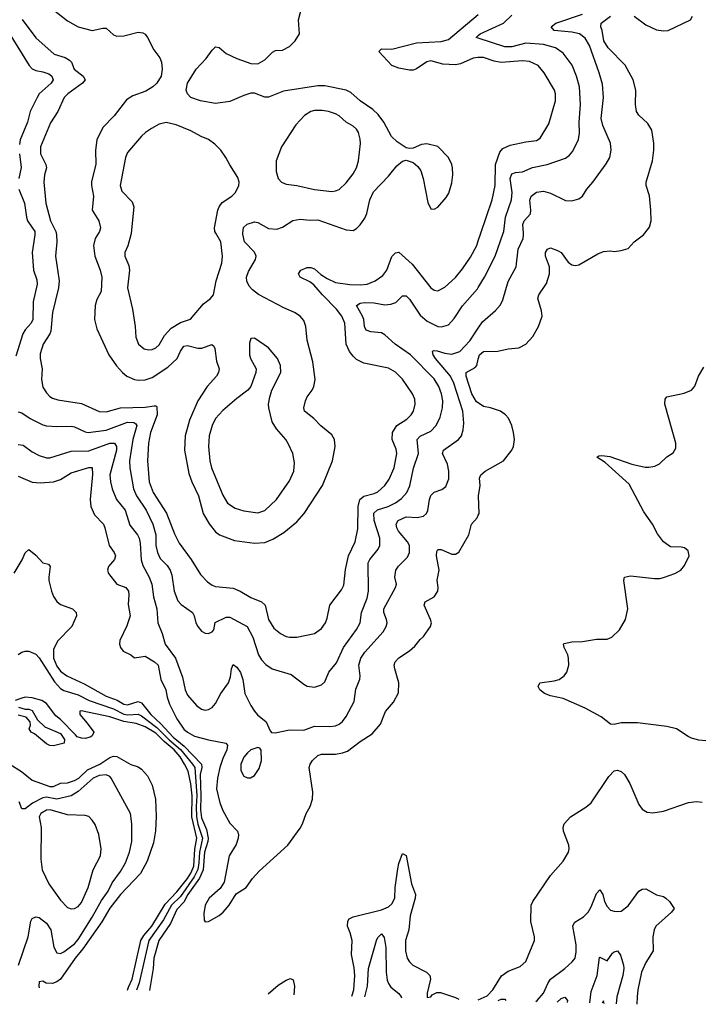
# Model space of a CAD drawing. Header units: inches. Extents: x 1954678 to 2060271, y 904822 to 1016299.
# Tile 94 of 256: x 2027399 to 2031265, y 905628 to 911211. Entities that reach past the tile are written whole.
import ezdxf

# ---------------------------------------------------------------- set-up
doc = ezdxf.new("R2010")
doc.units = ezdxf.units.IN
doc.header["$MEASUREMENT"] = 0
for name, color, linetype in [('C0920', 7, 'Continuous'), ('C0921', 7, 'Continuous'), ('C0930', 7, 'Continuous'), ('C0931', 7, 'Continuous')]:
    doc.layers.add(name, color=color, linetype=linetype)

msp = doc.modelspace()

# ---------------------------------------------------------------- linework, layer by layer
at = {"layer": 'C0920', "color": 5}
for points, elevation in [([(2027484.5, 910000), (2027485, 909990), (2027470.2, 909889.8), (2027477.9, 909790), (2027495.3, 909735.3), (2027497.9, 909710), (2027474.8, 909610), (2027472.8, 909510), (2027463.2, 909490), (2027430, 909451.9), (2027417.2, 909430), (2027377.6, 909302.4)], 560), ([(2027605.9, 910000), (2027608, 909990), (2027610.1, 909950), (2027602.7, 909870), (2027623.2, 909730), (2027618.7, 909690), (2027584.1, 909550), (2027575.7, 909444.3), (2027570, 909428.6), (2027531.8, 909370), (2027515.8, 909315.8), (2027515.6, 909290), (2027526.4, 909230), (2027521.6, 909170), (2027530, 909127.7), (2027550, 909094), (2027570, 909073.7), (2027585.4, 909065.4), (2027615.9, 909055.9), (2027750, 909033.8), (2027850, 908989.5), (2027890, 908987.7), (2027970.3, 909009.6), (2028110, 909013), (2028161.6, 909021.6), (2028170, 909021.8), (2028176, 909016), (2028178.3, 908970), (2028140.5, 908870), (2028130.1, 908810), (2028124.5, 908710), (2028132.3, 908590), (2028155.8, 908530), (2028231.5, 908411.5), (2028276.1, 908296.1), (2028302.7, 908242.7), (2028371.6, 908150), (2028424.7, 908064.7), (2028463.2, 908023.2), (2028490, 908004.3), (2028510, 907996.6), (2028610, 907987.1), (2028650.1, 907970.1), (2028710, 907933.8), (2028770.2, 907910.2), (2028790.2, 907890.1), (2028810.2, 907810), (2028840, 907760), (2028877.4, 907730), (2028910, 907712.8), (2028930, 907708.6), (2028970, 907709.3), (2029070, 907730.3), (2029110, 907757.6), (2029134, 907790), (2029143.3, 907816.7), (2029156.9, 907890), (2029223.1, 907976.9), (2029236.3, 908003.7), (2029246.8, 908093.2), (2029263.2, 908170), (2029301.7, 908250), (2029316.8, 908323.2), (2029319.2, 908450), (2029328.8, 908490), (2029350.3, 908509.7), (2029410, 908523.3), (2029430, 908533), (2029469.8, 908570), (2029494.5, 908605.5), (2029523.4, 908670), (2029537.2, 908750), (2029534.4, 908774.4), (2029511.4, 908830), (2029512.7, 908870), (2029538.4, 908910), (2029594.2, 908945.8), (2029619.3, 908970), (2029631.6, 908990), (2029642.3, 909030), (2029639.5, 909059.5), (2029625.8, 909090), (2029570, 909172.2), (2029530, 909212.2), (2029490, 909234), (2029350, 909262.1), (2029310, 909283.8), (2029290, 909302.8), (2029269, 909330), (2029250.4, 909370), (2029242.8, 909490), (2029226, 909530), (2029195, 909570), (2029115.5, 909650), (2029067.6, 909707.6), (2029044.5, 909724.5), (2028989.7, 909750), (2028979.7, 909770), (2028993.2, 909790), (2029030, 909805.3), (2029050, 909806.3), (2029070, 909798.6), (2029106.6, 909766.6), (2029142.7, 909742.7), (2029190, 909720.9), (2029270.9, 909709.1), (2029330, 909707.2), (2029370, 909711.7), (2029414.8, 909730), (2029459.2, 909760.8), (2029480.5, 909790), (2029510, 909867.2), (2029530, 909889.1), (2029550, 909892.8), (2029624.4, 909824.4), (2029730.3, 909690), (2029750, 909676.5), (2029770, 909673.4), (2029810, 909693.4), (2029870, 909748.1), (2029910, 909797.2), (2029956, 909864), (2029991.1, 909930), (2030000, 909956.8)], 580), ([(2027845.1, 910000), (2027827.2, 909970), (2027817.5, 909930), (2027825.4, 909870), (2027856, 909790), (2027864.7, 909750), (2027860.1, 909670), (2027835.4, 909624.6), (2027827.2, 909590), (2027823.7, 909510), (2027836.7, 909456.7), (2027904, 909310), (2027948.7, 909248.7), (2027981.6, 909210), (2028006, 909190), (2028050, 909170.1), (2028070, 909166.9), (2028110, 909168.7), (2028150, 909182.5), (2028239.9, 909240.1), (2028291.4, 909288.6), (2028310, 909331.7), (2028330, 909358.9), (2028350, 909362.7), (2028410, 909347.2), (2028431.8, 909348.2), (2028488.8, 909368.8), (2028499.8, 909359.8), (2028506.3, 909346.3), (2028514.3, 909274.3), (2028531, 909230), (2028527.1, 909210), (2028515, 909190), (2028461.2, 909130), (2028408.8, 909050), (2028361.1, 908938.9), (2028336.4, 908850), (2028333.8, 908770), (2028358, 908638), (2028374.3, 908590), (2028413.1, 908510), (2028439.5, 908410), (2028472.6, 908352.6), (2028510, 908306.9), (2028532.7, 908290), (2028617.2, 908257.2), (2028730, 908241.6), (2028790, 908246.8), (2028834.3, 908265.7), (2028897.4, 908302.6), (2028970, 908363.2), (2029012.4, 908410), (2029116.5, 908570), (2029172.5, 908710), (2029188.5, 908790), (2029183.5, 908830), (2029170, 908856.2), (2029107.3, 908907.3), (2029066.3, 908950), (2029014.2, 908990), (2029011.3, 909010), (2029018.9, 909050), (2029028.5, 909071.5), (2029058.2, 909110), (2029067.3, 909130), (2029074.5, 909170), (2029061.7, 909270), (2029030, 909393.2), (2029021.5, 909470), (2029010, 909505.6), (2028990, 909528.6), (2028958, 909550), (2028896.2, 909576.2), (2028752.8, 909652.8), (2028718.8, 909678.8), (2028700.2, 909700.2), (2028687.2, 909727.2), (2028685, 909750), (2028696.7, 909783.3), (2028736.8, 909850), (2028740.2, 909870), (2028730, 909892.4), (2028674, 909950), (2028664.9, 909995.1), (2028665.3, 910000)], 620), ([(2028030.2, 910000), (2028029.2, 909990.8), (2028011.3, 909928.7), (2027994.9, 909890), (2027994.9, 909870), (2028017.1, 909817.1), (2028022, 909790), (2028010.2, 909689.8), (2028038.5, 909570), (2028054.3, 909470), (2028058.3, 909410), (2028072, 909370), (2028103.8, 909343.8), (2028130, 909337.8), (2028150, 909340.3), (2028170, 909349.1), (2028190, 909367.2), (2028220.5, 909419.5), (2028258.6, 909461.4), (2028310, 909494.2), (2028367.1, 909512.9), (2028440.6, 909599.4), (2028481.6, 909630), (2028497.4, 909650), (2028513.3, 909730), (2028544.5, 909830), (2028549.8, 909869.8), (2028540.4, 909950), (2028510.7, 910000)], 640), ([(2027390, 908986.9), (2027410, 908980.7), (2027458.3, 908950), (2027530, 908913), (2027550, 908907.8), (2027610, 908904.2), (2027690, 908905), (2027710, 908901.3), (2027770, 908872.9), (2027786.8, 908870), (2027890, 908883.4), (2028010, 908927.5), (2028046.6, 908926.6), (2028058.3, 908918.3), (2028063.5, 908910), (2028039.9, 908830), (2028022.1, 908710), (2028024.3, 908670), (2028043.3, 908550), (2028062, 908510), (2028115.7, 908430), (2028154.7, 908350), (2028170.6, 908290), (2028171.1, 908230), (2028180.6, 908190), (2028196.2, 908156.2), (2028236.1, 908116.1), (2028252.1, 908090), (2028261, 908061), (2028274.2, 907970), (2028295.7, 907915.7), (2028314.2, 907894.2), (2028378, 907850), (2028388.2, 907830), (2028397, 907790), (2028408.9, 907770), (2028430, 907743.1), (2028450, 907732.2), (2028470, 907730.4), (2028490, 907739.3), (2028500.7, 907750), (2028508.1, 907791.9), (2028570, 907822), (2028590, 907822), (2028688.9, 907770), (2028720.9, 907710), (2028752.6, 907610), (2028770, 907581.3), (2028794.4, 907554.4), (2028830, 907528.9), (2028937.8, 907497.8), (2029010, 907442), (2029030, 907431.7), (2029070, 907426.3), (2029110, 907439.6), (2029130, 907455.3), (2029152.7, 907510), (2029195.8, 907564.2), (2029235, 907650), (2029310, 907753.4), (2029329.9, 907790), (2029337.1, 907850), (2029369.9, 907930), (2029377.8, 907970), (2029376.1, 908130), (2029384.7, 908150), (2029432.1, 908207.9), (2029441, 908230), (2029441.7, 908270), (2029409.9, 908370), (2029408.1, 908411.9), (2029427.8, 908432.2), (2029488.5, 908450), (2029530, 908470.1), (2029564.3, 908495.7), (2029593.8, 908530), (2029612.1, 908567.9), (2029632.5, 908667.5), (2029661.5, 908750), (2029653.8, 908830), (2029670.9, 908849.1), (2029730, 908877.7), (2029761.6, 908910), (2029782.8, 908957.2), (2029796.5, 909010), (2029798.1, 909050), (2029792.1, 909090), (2029776.9, 909130), (2029750, 909174.5), (2029614.5, 909310), (2029529, 909370), (2029470, 909424.5), (2029450, 909434.7), (2029390, 909440.4), (2029364.7, 909450), (2029354.3, 909470), (2029350.9, 909510), (2029343.8, 909530), (2029309.8, 909590.2), (2029330, 909604), (2029353.9, 909606.1), (2029410, 909604.4), (2029470, 909593.4), (2029503.4, 909596.6), (2029532.5, 909607.5), (2029570, 909644.2), (2029590, 909644.6), (2029610, 909624.9), (2029670, 909534.9), (2029710, 909500.6), (2029770, 909471.3), (2029791.7, 909468.3), (2029830, 909480.9), (2029863.1, 909516.9), (2029910, 909588.1), (2029995.2, 909684.8), (2030000, 909692.5)], 560), ([(2027390, 908801.1), (2027418.1, 908798.1), (2027470, 908760.2), (2027510, 908740.2), (2027550, 908727.1), (2027570, 908726.2), (2027690, 908763.7), (2027790, 908766.5), (2027910, 908809.5), (2027936.5, 908810), (2027948.6, 908790), (2027946.9, 908770), (2027910.7, 908630), (2027913.4, 908590), (2027922.3, 908550), (2027948.4, 908490), (2027996.3, 908430), (2028024.1, 908344.1), (2028067.5, 908290), (2028077, 908270), (2028082.3, 908242.3), (2028086.9, 908146.9), (2028096.5, 908116.5), (2028132.9, 908050), (2028147.9, 908010), (2028158.3, 907938.3), (2028177.2, 907870), (2028181.5, 907790), (2028206.2, 907730), (2028223.8, 907670), (2028283, 907590), (2028321.6, 907481.6), (2028336.8, 907410), (2028350, 907380.3), (2028401, 907321), (2028430, 907300.5), (2028450, 907294.9), (2028470, 907298.4), (2028490, 907310.4), (2028510, 907332.7), (2028539.3, 907390), (2028583.7, 907450), (2028594.8, 907485.2), (2028599.8, 907530), (2028610, 907554.9), (2028630, 907538.9), (2028650.2, 907509.8), (2028665, 907470), (2028675.7, 907390), (2028710, 907322.3), (2028729.6, 907289.6), (2028748.4, 907268.4), (2028797, 907230), (2028818.8, 907178.8), (2028827.9, 907167.9), (2028847.5, 907167.5), (2028930, 907184.5), (2029010, 907181.8), (2029070, 907204.8), (2029157.8, 907202.2), (2029190, 907207.1), (2029210, 907215.6), (2029230, 907232), (2029250, 907259.5), (2029294.9, 907345.1), (2029304.8, 907415.2), (2029328.9, 907471.1), (2029330.8, 907490), (2029321.8, 907550), (2029332.9, 907590), (2029355.9, 907624.1), (2029459.9, 907740.1), (2029477.8, 907770), (2029482.5, 907790), (2029479.8, 907810), (2029464.8, 907850), (2029464.8, 907870), (2029529.8, 907990), (2029535.1, 908010), (2029527.2, 908050), (2029531.8, 908090), (2029547.2, 908112.8), (2029597.7, 908162.3), (2029610.6, 908189.4), (2029609.8, 908230), (2029598.4, 908250), (2029547.9, 908310), (2029537, 908330), (2029533.2, 908350), (2029544.8, 908370), (2029590, 908390.7), (2029652.7, 908387.3), (2029690, 908394.6), (2029705.4, 908410), (2029712.9, 908427.1), (2029722.3, 908490), (2029730, 908512), (2029750, 908531.6), (2029793.2, 908546.8), (2029816.2, 908563.8), (2029832.3, 908607.7), (2029832.7, 908650), (2029824.8, 908690), (2029797.7, 908750), (2029803.1, 908770), (2029886.9, 908830), (2029904, 908850), (2029914.9, 908885.1), (2029917.3, 908922.7), (2029911.6, 908990), (2029861.8, 909150), (2029842.3, 909190), (2029756.3, 909290), (2029743.2, 909310), (2029739.5, 909330), (2029745.9, 909334.1), (2029767.2, 909332.8), (2029810, 909319), (2029850, 909314.7), (2029896.1, 909330), (2029951.8, 909390), (2030000, 909461.7)], 540), ([(2030000, 909037.5), (2029990, 909044.5), (2029962.3, 909090), (2029930.8, 909190), (2029931.2, 909210), (2029981.3, 909238.7), (2029990.7, 909249.3), (2030000, 909285.8)], 520), ([(2027390, 908621.6), (2027470, 908588.3), (2027515.1, 908584.9), (2027590, 908590.1), (2027630, 908602.6), (2027690, 908641.6), (2027790, 908671.9), (2027810.7, 908670.7), (2027812.2, 908632.2), (2027798.3, 908490), (2027802, 908450), (2027823.7, 908403.7), (2027873.7, 908350), (2027882.5, 908330), (2027906.4, 908230), (2027934, 908190), (2027942.3, 908170), (2027937.4, 908150), (2027901.6, 908110), (2027896.4, 908090), (2027903.1, 908070), (2027948.9, 908010), (2028000.4, 907990), (2028016, 907970), (2028018.6, 907950), (2028014.2, 907894.2), (2028024.7, 907830), (2028007.3, 907772.7), (2027966.3, 907690), (2027964.9, 907670), (2027970.3, 907650), (2027984.9, 907630), (2028028.4, 907608.4), (2028050, 907592.2), (2028110, 907602.5), (2028164.2, 907570), (2028183.6, 907550), (2028200.1, 907470), (2028227.5, 907410), (2028234.3, 907370), (2028247.8, 907330), (2028290, 907246.6), (2028330, 907188), (2028350.1, 907170), (2028390, 907148.9), (2028470, 907126.7), (2028567.9, 907107.9), (2028576.8, 907096.8), (2028574.2, 907070), (2028550, 907021.1), (2028534.4, 906970), (2028521.6, 906910), (2028515.6, 906850), (2028533.4, 906770), (2028550, 906726.3), (2028590, 906653.8), (2028633.4, 906610), (2028639.4, 906590), (2028638.7, 906570), (2028625.8, 906534.2), (2028586.5, 906470), (2028559.1, 906320.9), (2028536.7, 906283.3), (2028473.7, 906230), (2028451, 906190), (2028443.2, 906143.2), (2028444.7, 906104.7), (2028450, 906096), (2028470, 906097.1), (2028530, 906130.3), (2028553.3, 906150), (2028586.3, 906190), (2028626, 906254), (2028682.9, 906290), (2028718.3, 906341.7), (2028757.5, 906382.5), (2028918.7, 906530), (2028990, 906627.2), (2029002.9, 906650), (2029024.2, 906710), (2029046.6, 906750), (2029059.8, 906790), (2029062, 906830), (2029041.5, 906970), (2029046.3, 906990), (2029059.8, 907010), (2029090, 907038), (2029110, 907046.8), (2029190, 907046.5), (2029230, 907052.7), (2029257.4, 907062.6), (2029330, 907118.3), (2029398.7, 907161.3), (2029444.9, 907215.1), (2029473, 907287), (2029519.3, 907340.7), (2029547, 907393), (2029549.8, 907450), (2029525.6, 907530), (2029523.1, 907550), (2029528.5, 907570), (2029550, 907592.4), (2029610, 907632.4), (2029640.8, 907659.2), (2029670, 907695.8), (2029690, 907713), (2029729.7, 907770.3), (2029734, 907790), (2029729.7, 907810), (2029693.3, 907890), (2029698, 907910), (2029750, 907938.9), (2029769.9, 907970), (2029772.5, 907990), (2029767.2, 908032.8), (2029777.8, 908090), (2029762.3, 908170), (2029764.7, 908195.3), (2029770, 908205.5), (2029790, 908206.3), (2029850, 908180.7), (2029870, 908180.2), (2029890, 908191.7), (2029946.5, 908290), (2029961.1, 908350), (2029994.3, 908385.7), (2030000, 908400.2)], 520), ([(2027367.2, 908072.8), (2027412.3, 908147.7), (2027430, 908187.7), (2027450, 908205.5), (2027490, 908173.6), (2027530, 908130.2), (2027562.5, 908122.5), (2027571, 908110), (2027563.1, 908050), (2027564.8, 908030), (2027578.3, 907970), (2027590, 907939), (2027610, 907911.1), (2027630, 907894.5), (2027697.6, 907870), (2027719.6, 907850), (2027720.7, 907830), (2027695, 907770), (2027613.6, 907686.4), (2027590, 907639.3), (2027590.8, 907590), (2027610, 907545.5), (2027630, 907515.8), (2027665.2, 907490), (2027764, 907444), (2027890, 907375.4), (2027952.2, 907352.2), (2027990.1, 907330.1), (2028010, 907325), (2028070, 907344.6), (2028090, 907336.8), (2028141.8, 907270), (2028198.4, 907218.4), (2028270, 907141.8), (2028330.8, 907090.8), (2028430.1, 906990), (2028431.9, 906970), (2028422.8, 906930), (2028426.6, 906810), (2028423.6, 906730), (2028430, 906684.6), (2028458.8, 906618.8), (2028468.3, 906570), (2028466.8, 906550), (2028447.2, 906490), (2028439.6, 906390), (2028417.7, 906342.3), (2028353, 906250), (2028330, 906207.2), (2028290, 906164.6), (2028253.3, 906086.7), (2028187.8, 905990), (2028158.9, 905890), (2028155.5, 905830), (2028134.9, 905705)], 480), ([(2027390, 907611), (2027410, 907623.5), (2027430, 907630.3), (2027450.2, 907630.3), (2027490, 907612), (2027510, 907591.6), (2027595.6, 907455.6), (2027630, 907418.2), (2027650, 907406.6), (2027730, 907381.7), (2027792.5, 907350), (2027930, 907302.4), (2027990, 907272), (2028011.8, 907268.2), (2028070, 907272.9), (2028090, 907262.6), (2028177.3, 907197.3), (2028246.8, 907126.8), (2028310, 907072.7), (2028379.8, 906990), (2028391.4, 906970), (2028403, 906810), (2028399.3, 906750), (2028401.7, 906690), (2028409.5, 906649.5), (2028435.4, 906570), (2028418, 906490), (2028415.6, 906430), (2028408.5, 906391.5), (2028387.9, 906350), (2028310, 906239.4), (2028259.4, 906190), (2028213.5, 906106.5), (2028130.3, 905990), (2028076.2, 905750), (2028061.4, 905707)], 460), ([(2028009.7, 905708.5), (2028015.5, 905724.5), (2028037.5, 905770), (2028085.3, 905990), (2028102.3, 906017.7), (2028147.7, 906070), (2028224.4, 906195.6), (2028290, 906264.4), (2028350, 906340.5), (2028370, 906370.9), (2028385.9, 906410), (2028392.7, 906507.3), (2028402.7, 906570), (2028375.7, 906690), (2028376.3, 906810), (2028370, 906876.9), (2028355.2, 906950), (2028334.2, 906990), (2028309.1, 907030), (2028274, 907070), (2028217.4, 907117.4), (2028170, 907165.2), (2028110, 907201.4), (2028059.7, 907219.7), (2027990, 907230.9), (2027910, 907257.2), (2027747.6, 907292.4), (2027739.3, 907290), (2027739.8, 907270), (2027782.3, 907222.3), (2027819.4, 907170), (2027810.4, 907150), (2027797.8, 907142.2), (2027770, 907134.9), (2027750, 907136.4), (2027725.1, 907145.1), (2027714.6, 907154.6), (2027630, 907242.7), (2027603.9, 907263.9), (2027550, 907332.8), (2027524.9, 907350), (2027470, 907364.5), (2027430, 907368.8), (2027410, 907363.1), (2027372.7, 907350)], 440), ([(2027391.5, 907311.5), (2027430, 907300.7), (2027450, 907301.6), (2027470, 907293), (2027500.1, 907240.1), (2027541, 907201), (2027630, 907163.6), (2027653.3, 907130), (2027651, 907109), (2027590, 907093), (2027570, 907094.9), (2027550, 907103.8), (2027481.8, 907161.8), (2027464.4, 907170), (2027453.4, 907190), (2027459.1, 907210), (2027458.8, 907230), (2027435.6, 907255.6), (2027390, 907266.4)], 440), ([(2027342, 906990), (2027408.5, 906948.5), (2027470, 906898), (2027570, 906862.8), (2027590, 906862.5), (2027630, 906881.9), (2027670, 906883.8), (2027710, 906896), (2027734.3, 906910), (2027783.2, 906956.8), (2027854, 906990), (2027910, 907027.9), (2027930, 907033.8), (2027950, 907032.4), (2028030, 906987.2), (2028070, 906973.7), (2028090, 906961.6), (2028123.2, 906923.2), (2028150.6, 906870), (2028169.9, 906789.9), (2028173.4, 906693.4), (2028169.6, 906610.4), (2028157.7, 906542.3), (2028121.5, 906438.5), (2028084.8, 906370), (2027970, 906249.3), (2027910, 906172.3), (2027864.1, 906095.9), (2027757.8, 905942.2), (2027714, 905890), (2027630.2, 905769.8), (2027610, 905754.6), (2027585.5, 905745.5), (2027548.2, 905748.2), (2027530, 905759), (2027510, 905754.4), (2027506.4, 905730), (2027509.5, 905721.7)], 440), ([(2027392.5, 905850), (2027446.9, 906010), (2027461.1, 906098.9), (2027470, 906114.9), (2027490, 906124.4), (2027510, 906119.7), (2027550, 906087.3), (2027575.1, 906050), (2027591.6, 905951.6), (2027610, 905919), (2027630, 905916.5), (2027650, 905924.8), (2027710, 905969.6), (2027730, 905994.1), (2027810, 906121.6), (2027862.9, 906217.1), (2027900.1, 906270), (2027923.2, 906316.8), (2027970, 906379.8), (2027998.7, 906430), (2028020.9, 906490), (2028035.6, 906550), (2028034.5, 906650), (2028027, 906710), (2027918, 906910), (2027910, 906919.4), (2027890, 906928.5), (2027850, 906925.3), (2027816.1, 906910), (2027730, 906834.8), (2027690, 906809.9), (2027610, 906790.9), (2027550, 906802.3), (2027530, 906799), (2027472, 906768), (2027430, 906736), (2027410, 906736.8), (2027396.4, 906776.4)], 460), ([(2029283.5, 905672.8), (2029293.9, 905710), (2029298.8, 905790), (2029295.1, 905835.1), (2029279.9, 905910), (2029283.8, 905990), (2029273.1, 906033.1), (2029257.7, 906070), (2029260.4, 906099.6), (2029267.7, 906112.3), (2029290, 906124.5), (2029450, 906162.5), (2029490, 906180.8), (2029510, 906197.4), (2029527, 906230), (2029529.3, 906290), (2029544.2, 906395.8), (2029550, 906426.8), (2029570, 906482.8), (2029591.2, 906471.2), (2029620.1, 906310), (2029644.1, 906250), (2029642.6, 906230), (2029614.4, 906130), (2029606.8, 906050), (2029587.8, 905990), (2029587.8, 905930), (2029596.9, 905890), (2029609, 905869), (2029627.7, 905850), (2029705.2, 905810), (2029725.2, 905790), (2029729.3, 905770), (2029709.2, 905690), (2029710, 905665.5), (2029730, 905670.4), (2029737.8, 905682.2), (2029765.2, 905694.8), (2029785.4, 905694.6), (2029870, 905667), (2029889.7, 905655.8)], 480), ([(2029356.2, 905670.8), (2029371.2, 905730), (2029377.8, 905830), (2029421.6, 905990), (2029430, 906006.7), (2029450, 906027), (2029466, 906006), (2029475.4, 905950), (2029476.9, 905810), (2029483.9, 905763.9), (2029490, 905744.9), (2029504, 905724), (2029550, 905688.9), (2029563.2, 905670), (2029563.9, 905665)], 460), ([(2028807.8, 905686.1), (2028864.2, 905735.8), (2028910, 905764.9), (2028934.2, 905774.2), (2028950, 905766.8), (2028957.7, 905730), (2028954.3, 905682)], 480), ([(2029998.4, 905652.8), (2030000, 905653.5)], 480)]:
    msp.add_lwpolyline(points, dxfattribs=dict(at, elevation=elevation))
for points, elevation in [([(2028730, 909405.2), (2028710, 909402), (2028703, 909377), (2028703.1, 909310), (2028708.5, 909290), (2028739.1, 909230), (2028738, 909210), (2028710.5, 909130), (2028693.4, 909110), (2028630, 909063), (2028550, 908993.7), (2028510.1, 908949.9), (2028490.2, 908910), (2028472.8, 908850), (2028468.7, 908790), (2028476.6, 908710), (2028486.3, 908670), (2028550, 908514.9), (2028578.3, 908470), (2028621.2, 908441.2), (2028670, 908425.6), (2028750, 908415.2), (2028790, 908427.9), (2028855.3, 908490), (2028930, 908595.3), (2028953.6, 908650), (2028957.1, 908697.1), (2028947.6, 908750), (2028923.8, 908803.8), (2028907.4, 908830), (2028854.8, 908890), (2028831.6, 908930), (2028812.3, 909010), (2028809.8, 909030.3), (2028816.9, 909070), (2028829.7, 909110.3), (2028879.6, 909210), (2028878.7, 909250), (2028860.5, 909290), (2028810, 909349.6)], 640), ([(2028750, 907084), (2028710, 907069.6), (2028690, 907052.8), (2028670, 907029.7), (2028652.1, 906990), (2028653.7, 906953.7), (2028670, 906922), (2028690, 906911.8), (2028708.1, 906911.9), (2028730, 906924.4), (2028756.1, 906963.9), (2028769.7, 907010), (2028769.3, 907069.3), (2028760.4, 907080.4)], 540), ([(2027572.3, 906730), (2027550, 906728.4), (2027519.3, 906710), (2027509.5, 906690), (2027520.2, 906630), (2027518.5, 906450), (2027526.7, 906390), (2027564.2, 906310), (2027630, 906218.7), (2027670, 906177.4), (2027690, 906168.9), (2027710, 906170.3), (2027730, 906181.7), (2027750, 906205.3), (2027786.4, 906290), (2027816.1, 906390), (2027857.6, 906470), (2027861.5, 906510), (2027848.4, 906590), (2027826.2, 906646.2), (2027810, 906672.3), (2027790, 906691.8), (2027770, 906697.6), (2027670, 906701.1)], 480)]:
    msp.add_lwpolyline(points, close=True, dxfattribs=dict(at, elevation=elevation))
at = {"layer": 'C0921', "color": 5}
for points, elevation in [([(2028665.3, 910000), (2028668.2, 910031.8), (2028688.8, 910051.2), (2028730, 910064.3), (2028750, 910060.4), (2028810, 910026.7), (2028856.5, 910023.5), (2028890, 910033.4), (2028948.5, 910071.5), (2028990, 910079.8), (2029047.1, 910072.9), (2029090, 910075.2), (2029250, 910019.6), (2029290, 910015.8), (2029310, 910026.7), (2029330, 910046.7), (2029355.7, 910084.3), (2029368.3, 910111.7), (2029385, 910190), (2029405.5, 910234.5), (2029490, 910323.5), (2029537.2, 910382.8), (2029570, 910408.8), (2029590, 910414.9), (2029630, 910400.5), (2029657.3, 910377.3), (2029673.7, 910353.7), (2029687.9, 910310), (2029713.8, 910173.8), (2029730, 910137.3), (2029750, 910136.3), (2029770, 910148), (2029817.2, 910202.8), (2029832.7, 910227.3), (2029850, 910284.7), (2029855.8, 910330), (2029853.6, 910370), (2029849.8, 910390), (2029830, 910429.6), (2029770, 910491.6), (2029707.5, 910507.5), (2029677, 910503), (2029630, 910482), (2029610, 910479.5), (2029590, 910484.5), (2029538.8, 910518.8), (2029507.9, 910547.9), (2029465, 910630), (2029432.3, 910672.3), (2029400.8, 910700.8), (2029330, 910750.8), (2029277.7, 910797.7), (2029251.3, 910811.3), (2029130, 910835.8), (2029090, 910835.9), (2028895.6, 910804.4), (2028810, 910770.7), (2028790, 910771.4), (2028730, 910793.6), (2028710, 910793.8), (2028670, 910781.1), (2028590, 910745.8), (2028510, 910735.3), (2028424, 910750), (2028370, 910769.8), (2028349.8, 910790), (2028343.5, 910810), (2028349.8, 910850), (2028399.7, 910930), (2028456.9, 910990), (2028490, 911037.3), (2028510, 911056.3), (2028530, 911052.7), (2028570, 911019.5), (2028630.1, 910990.1), (2028710, 910963), (2028750, 910961), (2028790, 910983.2), (2028833.2, 911026.8), (2028850, 911035.3), (2028890, 911037.6), (2028930, 911058.5), (2028960.4, 911090), (2028985.7, 911130), (2028979.9, 911210), (2029005.7, 911310)], 620), ([(2027590, 911266.9), (2027670, 911203.6), (2027730, 911170.7), (2027810, 911148.5), (2027870, 911161.9), (2027890, 911162.2), (2027930, 911125.5), (2027950, 911117.6), (2027990, 911118.4), (2028070, 911140.6), (2028096.6, 911136.6), (2028110, 911127.8), (2028123.5, 911110), (2028159.8, 911039.8), (2028194.3, 910994.3), (2028203.6, 910970), (2028206.5, 910930), (2028201.2, 910890), (2028176.5, 910850), (2028153.7, 910830), (2028114, 910806), (2028041, 910779.1), (2028004.6, 910755.4), (2027934, 910666), (2027870, 910598.5), (2027835.8, 910530), (2027828.7, 910471.3), (2027830.9, 910390), (2027806.9, 910293.1), (2027806, 910270), (2027816.6, 910210), (2027809.3, 910130), (2027848, 910070), (2027856.9, 910030), (2027851, 910010), (2027845.1, 910000)], 620), ([(2027298.4, 911198.4), (2027453.2, 910950), (2027470, 910932.6), (2027490, 910923), (2027530, 910915.3), (2027563.1, 910903.1), (2027581.8, 910890), (2027588.4, 910870), (2027576.5, 910850), (2027508.7, 910790), (2027497.1, 910770), (2027459, 910690), (2027442.6, 910630), (2027402.2, 910530), (2027397.5, 910502.5)], 560), ([(2027411.9, 911211.9), (2027490, 911108.3), (2027594.2, 911014.2), (2027656.3, 910996.3), (2027681.8, 910981.8), (2027692.1, 910970), (2027708.6, 910930), (2027758.4, 910890), (2027770.2, 910870), (2027754.4, 910850), (2027671.1, 910790), (2027650.2, 910770), (2027615, 910690), (2027574, 910625.9), (2027516.1, 910490), (2027517, 910450), (2027546.2, 910390), (2027550.2, 910370), (2027539.3, 910330), (2027536.1, 910290), (2027547.2, 910170), (2027574.3, 910070), (2027603.8, 910010), (2027605.9, 910000)], 580), ([(2030000, 910996.7), (2029996.9, 910996.9), (2029970, 910991.6), (2029898.9, 910961.1), (2029870, 910955.4), (2029798.9, 910958.9), (2029730, 910976.7), (2029708.3, 910971.7), (2029650, 910932.5), (2029630, 910924.6), (2029610, 910925.2), (2029550, 910934.9), (2029510, 910949.9), (2029435.6, 911030), (2029450, 911046), (2029510, 911042.9), (2029650, 911078.8), (2029790, 911086.5), (2029830, 911097.8), (2030000, 911239.7)], 580), ([(2030000, 911106), (2029987.8, 911110), (2030000, 911121.2)], 560), ([(2028510.7, 910000), (2028504.8, 910010), (2028503.5, 910030), (2028523.5, 910130), (2028529.9, 910150.1), (2028546.9, 910173.1), (2028601.3, 910210), (2028622.4, 910230), (2028641.6, 910270), (2028642.9, 910290), (2028635.6, 910315.6), (2028590, 910386.6), (2028568.2, 910430), (2028539.7, 910470), (2028505.4, 910505.4), (2028470, 910531.9), (2028427.4, 910547.4), (2028370, 910579.7), (2028286.6, 910613.4), (2028230, 910627.4), (2028190, 910617.2), (2028145.9, 910594.1), (2028113, 910570), (2028090, 910549.6), (2028010, 910458.4), (2027998.5, 910430), (2027968.3, 910270), (2027978.2, 910238.2), (2028036.8, 910176.8), (2028046.9, 910150), (2028030.2, 910000)], 640), ([(2027397.9, 910450), (2027407.8, 910372.2), (2027393.1, 910310)], 560), ([(2027393.7, 910250), (2027425.8, 910170), (2027436.6, 910090), (2027443.5, 910070), (2027484, 910010), (2027484.5, 910000)], 560)]:
    msp.add_lwpolyline(points, dxfattribs=dict(at, elevation=elevation))
at = {"layer": 'C0921', "color": 5, "elevation": 640}
msp.add_lwpolyline([(2029115.2, 910695.2), (2029070, 910694.8), (2029050.2, 910689.8), (2029013.3, 910666.7), (2028965.5, 910614.5), (2028883.8, 910490), (2028853, 910410), (2028853.4, 910350), (2028864, 910310), (2028884, 910290), (2028910, 910277.6), (2028970, 910270.4), (2029070, 910247.4), (2029170, 910237), (2029190, 910239.5), (2029210, 910248.4), (2029250, 910286), (2029290, 910336.4), (2029309.8, 910370.2), (2029319.8, 910410), (2029331.6, 910508.4), (2029330, 910534), (2029320.3, 910570), (2029308.3, 910590), (2029290, 910606), (2029250, 910629.7), (2029210, 910665.4), (2029190, 910677.2), (2029150.6, 910690.6)], close=True, dxfattribs=at)
at = {"layer": 'C0930', "color": 5}
msp.add_line((2030000, 909956.8, 580), (2030014.4, 910000, 580), dxfattribs=at)
for points, elevation in [([(2030000, 909692.5), (2030035.8, 909750), (2030095, 909870), (2030141.2, 910000)], 560), ([(2030000, 909285.8), (2030006.1, 909310), (2030029.7, 909330), (2030110, 909330.2), (2030170, 909344.6), (2030230, 909350.4), (2030270, 909370.4), (2030310, 909413.4), (2030341.3, 909470), (2030362, 909530), (2030359.2, 909559.2), (2030337.7, 909630), (2030342.6, 909650), (2030386.1, 909713.8), (2030403.7, 909770), (2030403.7, 909810), (2030381.7, 909870), (2030382, 909890), (2030391.5, 909908.5), (2030410, 909916.4), (2030450, 909902.6), (2030470.3, 909890), (2030510, 909836.4), (2030530, 909821.1), (2030550, 909816.5), (2030570, 909820.3), (2030677.7, 909882.3), (2030710, 909895.5), (2030750, 909899.1), (2030770, 909896.3), (2030810, 909901.6), (2030850, 909913.4), (2030884.5, 909950), (2030936.9, 909990), (2030944.5, 910000)], 520), ([(2030000, 909461.7), (2030023.4, 909496.6), (2030098, 909562), (2030126.1, 909593.9), (2030138.5, 909621.5), (2030170, 909725.3), (2030214.6, 909810), (2030225.5, 909910), (2030254.5, 909970), (2030257.2, 909990), (2030256.4, 910000)], 540), ([(2031290, 907120.9), (2031250, 907125.6), (2031210, 907136), (2031190, 907146), (2031124, 907190), (2031070, 907202), (2030903.2, 907223.2), (2030810, 907222.7), (2030770, 907213.2), (2030750, 907216), (2030697.3, 907257.2), (2030606.8, 907306.8), (2030481.9, 907361.9), (2030410, 907376.8), (2030375.1, 907390), (2030349.4, 907410), (2030339.3, 907430), (2030349.7, 907450.4), (2030430, 907461.3), (2030459, 907470), (2030486, 907490), (2030502, 907510), (2030513.3, 907550), (2030511.6, 907590), (2030507.6, 907610), (2030487.3, 907650), (2030482.7, 907670), (2030486.5, 907673.5), (2030530, 907683.6), (2030590, 907685.2), (2030670, 907698), (2030730, 907698.9), (2030757, 907710), (2030800.5, 907750), (2030834.3, 907810), (2030848.3, 907870), (2030825.6, 908030), (2030829.7, 908050.3), (2030862.3, 908057.7), (2030998.9, 908041.1), (2031030, 908042), (2031050, 908047.7), (2031115.3, 908070), (2031149.2, 908090), (2031170, 908114.8), (2031195.8, 908170), (2031190, 908199.3), (2031170, 908216.3), (2031150, 908220.5), (2031090, 908220.7), (2031049.8, 908249.8), (2031015.4, 908295.4), (2030987.1, 908350), (2030939.1, 908419.1), (2030856.4, 908576.4), (2030720, 908700), (2030672.7, 908730), (2030683.3, 908736.7), (2030701, 908739), (2030746.4, 908733.6), (2030870, 908689.5), (2030946.5, 908673.5), (2030966.9, 908673.1), (2031000.6, 908679.4), (2031028.6, 908691.4), (2031070, 908732.4), (2031106, 908754), (2031119.7, 908780.3), (2031119.6, 908810), (2031058, 909030), (2031060.3, 909059.7), (2031070, 909071.8), (2031167, 909093), (2031210, 909110.4), (2031227.7, 909132.3), (2031248.9, 909190), (2031279.1, 909240.9)], 480), ([(2030000, 908400.2), (2030003.9, 908410), (2030001.1, 908510), (2030011.3, 908570), (2030007.3, 908610), (2030014.7, 908630), (2030038.3, 908650), (2030142, 908710), (2030189.7, 908770), (2030200.4, 908790), (2030205.3, 908830), (2030200.3, 908870), (2030189.8, 908910), (2030171.2, 908951.2), (2030155.1, 908970), (2030126.3, 908990), (2030070, 909009.9), (2030030, 909016.3), (2030000, 909037.5)], 520), ([(2030000, 905653.5), (2030050, 905676.5), (2030081.4, 905710), (2030131.5, 905788.5), (2030170, 905815.8), (2030238.2, 905841.8), (2030269, 905871), (2030318.5, 905990), (2030318.5, 906010), (2030297.5, 906097.5), (2030300.3, 906190), (2030308.7, 906210), (2030410, 906357.6), (2030480.8, 906439.2), (2030511.3, 906490), (2030515.8, 906510), (2030514.3, 906530), (2030482.4, 906610), (2030480.7, 906630), (2030487, 906650), (2030522.7, 906690), (2030610, 906744.9), (2030639.3, 906770), (2030741, 906919), (2030770, 906951), (2030790, 906954.8), (2030810, 906947.3), (2030830, 906930.8), (2030859.9, 906879.9), (2030910, 906760.7), (2030930, 906734), (2030956.8, 906716.8), (2030990, 906713.4), (2031050, 906722), (2031192.5, 906772.5), (2031236.7, 906776.7), (2031270, 906773)], 480), ([(2030326.6, 905643.6), (2030334.3, 905650), (2030369.3, 905690), (2030395.9, 905750), (2030409.5, 905770.5), (2030489.9, 905830.1), (2030532.1, 905867.9), (2030548.5, 905890), (2030555.2, 905924.8), (2030554.7, 905965.3), (2030535.9, 906070), (2030539.2, 906080.8), (2030547, 906093), (2030596.1, 906123.9), (2030622.6, 906150), (2030639.8, 906180.2), (2030670, 906256), (2030690, 906276), (2030706, 906250), (2030716.3, 906210), (2030730, 906182.8), (2030750, 906162), (2030770, 906154.9), (2030790, 906154), (2030810, 906156.4), (2030850, 906186), (2030910, 906268.4), (2030930, 906280.3), (2030950, 906282), (2031010, 906248.8), (2031050, 906239.3), (2031064, 906230), (2031084.9, 906210), (2031110.8, 906170), (2031096, 906150), (2031006, 906070), (2030997.4, 906050), (2030990.3, 906010), (2030992.6, 905930), (2030950, 905865.1), (2030926.4, 905810), (2030904.5, 905710), (2030900.2, 905670), (2030899.5, 905627.6)], 460), ([(2030633.1, 905635), (2030640.7, 905699.3), (2030674, 905790), (2030687.5, 905892.5), (2030690, 905895.5), (2030730, 905874), (2030761.7, 905918.3), (2030770, 905925.5), (2030790, 905931.6), (2030805.6, 905905.6), (2030822.9, 905850), (2030824.8, 905830), (2030819, 905790), (2030786.5, 905670), (2030782.7, 905630.8)], 440), ([(2030447.6, 905640.2), (2030470, 905661), (2030490, 905669), (2030505.2, 905650), (2030504.9, 905638.6)], 440), ([(2030113.1, 905649.6), (2030130, 905657.5), (2030150, 905657.2), (2030155.2, 905648.4)], 460), ([(2030712.9, 905632.8), (2030710, 905648), (2030702.1, 905633.1)], 420)]:
    msp.add_lwpolyline(points, dxfattribs=dict(at, elevation=elevation))
at = {"layer": 'C0931', "color": 5}
for points, elevation in [([(2030000, 911121.2), (2030009.6, 911130), (2030143.5, 911190), (2030190, 911235.5)], 560), ([(2030256.4, 910000), (2030252.5, 910050), (2030261, 910070), (2030296.2, 910110), (2030298.7, 910130), (2030292.5, 910187.5), (2030299.2, 910210), (2030330, 910232), (2030370, 910238.5), (2030410, 910226.5), (2030494.2, 910185.8), (2030530, 910183.1), (2030570, 910194), (2030590, 910210.4), (2030615.8, 910250), (2030650, 910288.5), (2030725.9, 910394.1), (2030745.5, 910430), (2030752.7, 910470), (2030748.9, 910510), (2030706, 910610), (2030696.3, 910650), (2030709.9, 910770), (2030704.9, 910845), (2030686.3, 910910), (2030630, 911063.9), (2030605.9, 911105.9), (2030573.7, 911130), (2030530, 911139.7), (2030430, 911149.3), (2030412.8, 911170), (2030440.5, 911190), (2030590, 911241.8)], 540), ([(2030944.5, 910000), (2030970, 910033.4), (2030981, 910070), (2030978.5, 910130), (2030971, 910211), (2030952.8, 910270), (2030952.4, 910290), (2030988.5, 910410), (2030995.6, 910470), (2030995.1, 910510), (2030983.7, 910583.7), (2030962.2, 910622.2), (2030909.6, 910670), (2030897.4, 910690), (2030891, 910730), (2030893.1, 910810), (2030879.2, 910870), (2030832.9, 910952.9), (2030737.1, 911050), (2030711.5, 911090), (2030702.5, 911150), (2030695.1, 911170), (2030696.3, 911190), (2030749.2, 911230.8)], 520), ([(2030884.6, 911230), (2030950, 911181.5), (2031010, 911153), (2031050, 911147.4), (2031076, 911150), (2031204, 911210), (2031215.1, 911230)], 520), ([(2030141.2, 910000), (2030144.7, 910010), (2030153.6, 910090), (2030187.6, 910190), (2030191.3, 910230), (2030181.2, 910310), (2030190, 910336.5), (2030210, 910344), (2030250, 910348.4), (2030307.9, 910372.1), (2030390, 910390.1), (2030493.9, 910426.1), (2030517, 910443), (2030535.4, 910464.6), (2030568.1, 910531.9), (2030573.8, 910566.2), (2030572, 910630), (2030580.5, 910730), (2030573.4, 910830), (2030556.8, 910890), (2030532.3, 910952.3), (2030481.4, 911021.4), (2030438.3, 911050), (2030370.3, 911070.3), (2030270, 911076.9), (2030190, 911057.5), (2030150, 911056.3), (2030000, 911106)], 560), ([(2030014.4, 910000), (2030077.8, 910190), (2030095.3, 910270), (2030096.6, 910390), (2030121.2, 910458.8), (2030139.9, 910480.1), (2030181.5, 910498.5), (2030270, 910517.5), (2030330, 910524.7), (2030350, 910538.7), (2030400.2, 910619.8), (2030438.3, 910750), (2030438.3, 910790), (2030432.2, 910810), (2030372.9, 910910), (2030339.8, 910950), (2030290, 910973.9), (2030250, 910977.6), (2030130, 910967.9), (2030090, 910975), (2030030, 910995.5), (2030000, 910996.7)], 580)]:
    msp.add_lwpolyline(points, dxfattribs=dict(at, elevation=elevation))

doc.saveas('drawing.dxf')
